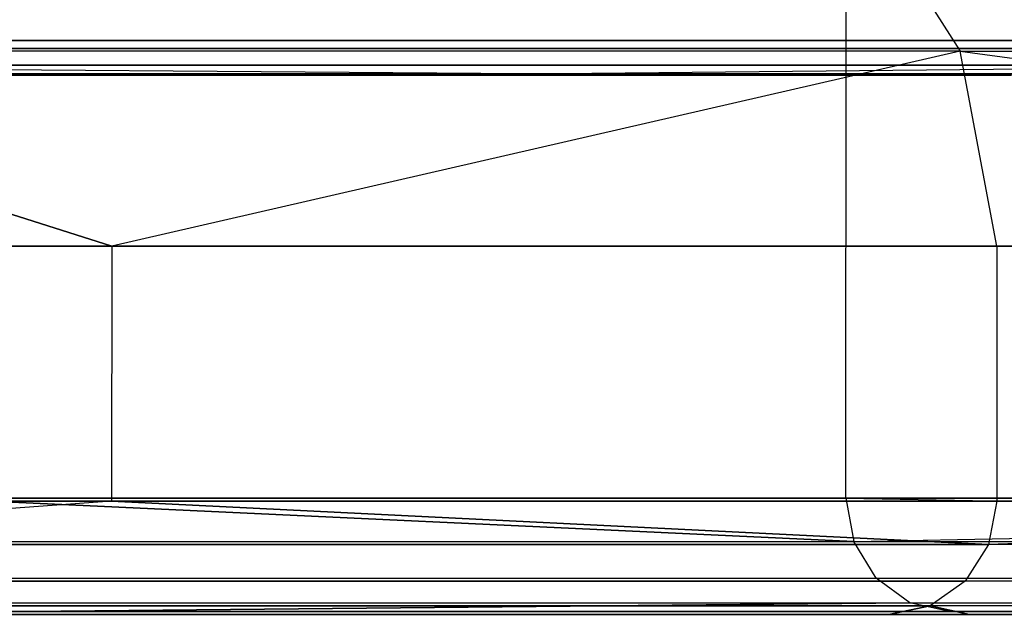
# Model space of a CAD drawing. Extents: x -172 to 172, y -29 to 28.
# Tile 21 of 256: x -156.89 to -155.16, y -7.51 to -6.46. Entities that reach past the tile are written whole.
import ezdxf

# ---------------------------------------------------------------- set-up
doc = ezdxf.new("R2010")
doc.units = 0
doc.header["$LTSCALE"] = 25.4
doc.layers.get('0').update_dxf_attribs({"linetype": 'CONTINUOUS'})

# ---------------------------------------------------------------- blocks, each defined once
blk = doc.blocks.new('RYFLO_AURA_STL')
at = {"color": 0}
for p, q in [((-155.4357, -7.3033, -1312.1096), (-155.4257, 7.0967, -1312.1052)), ((-155.4357, -7.3033, -1312.1096), (-155.4257, 7.0967, -1312.1052)), ((-155.4357, -7.3033, -1174.3906), (-155.4257, 7.0967, -1174.395)), ((-155.4357, -7.3033, -1174.3906), (-155.4257, 7.0967, -1174.395)), ((-155.4196, -6.222, -1293.2632), (-155.2341, -6.5142, -1293.2035)), ((-155.4196, -6.222, -1293.2632), (-155.2341, -6.5142, -1293.2035)), ((-155.4196, -6.222, -1193.2371), (-155.2341, -6.5142, -1193.2969)), ((-155.4196, -6.222, -1193.2371), (-155.2341, -6.5142, -1193.2969)), ((-158.0783, -6.4955, -1303.0081), (-154.513, -6.4955, -1311.7008)), ((-158.0783, -6.4955, -1303.0081), (-154.513, -6.4955, -1311.7008)), ((-154.513, -6.4955, -1174.7994), (-158.0783, -6.4955, -1183.4922)), ((-154.513, -6.4955, -1174.7994), (-158.0783, -6.4955, -1183.4922)), ((-154.9442, -6.5098, -1186.0881), (-157.0689, -6.5098, -1192.2153)), ((-157.0689, -6.5098, -1294.2849), (-154.9442, -6.5098, -1300.4121)), ((-157.0689, -6.5098, -1294.2849), (-154.9442, -6.5098, -1300.4121)), ((-154.9442, -6.5098, -1186.0881), (-157.0689, -6.5098, -1192.2153)), ((-157.8115, -6.5142, -1202.1592), (-156.7303, -6.8586, -1198.4583)), ((-156.7303, -6.8586, -1288.042), (-157.8115, -6.5142, -1284.3411)), ((-156.7303, -6.8586, -1288.042), (-157.8115, -6.5142, -1284.3411)), ((-155.2341, -6.5142, -1293.2035), (-157.8115, -6.5142, -1284.3411)), ((-155.2341, -6.5142, -1293.2035), (-157.8115, -6.5142, -1284.3411)), ((-155.2341, -6.5142, -1193.2969), (-157.8115, -6.5142, -1202.1592)), ((-155.2341, -6.5142, -1193.2969), (-157.8115, -6.5142, -1202.1592)), ((-157.8115, -6.5142, -1202.1592), (-156.7303, -6.8586, -1198.4583)), ((-155.2341, -6.5142, -1293.2035), (-156.7303, -6.8586, -1288.042)), ((-155.2341, -6.5142, -1293.2035), (-156.7303, -6.8586, -1288.042)), ((-155.2341, -6.5142, -1193.2969), (-156.7303, -6.8586, -1198.4583)), ((-155.2341, -6.5142, -1193.2969), (-156.7303, -6.8586, -1198.4583)), ((-155.1691, -6.8586, -1193.3177), (-155.2341, -6.5142, -1193.2969)), ((-155.2341, -6.5142, -1193.2969), (-152.6761, -6.8586, -1186.1476)), ((-155.1691, -6.8586, -1293.1825), (-155.2341, -6.5142, -1293.2035)), ((-155.2341, -6.5142, -1293.2035), (-152.1593, -6.5142, -1301.9058)), ((-155.2341, -6.5142, -1293.2035), (-152.1593, -6.5142, -1301.9058)), ((-155.2341, -6.5142, -1293.2035), (-152.6761, -6.8586, -1300.3527)), ((-155.2341, -6.5142, -1293.2035), (-152.6761, -6.8586, -1300.3527)), ((-155.1691, -6.8586, -1293.1825), (-155.2341, -6.5142, -1293.2035)), ((-155.1691, -6.8586, -1193.3177), (-155.2341, -6.5142, -1193.2969)), ((-155.2341, -6.5142, -1193.2969), (-152.6761, -6.8586, -1186.1476)), ((-155.2341, -6.5142, -1193.2969), (-152.1593, -6.5142, -1184.5945)), ((-155.2341, -6.5142, -1193.2969), (-152.1593, -6.5142, -1184.5945)), ((-156.0016, -6.5542, -1307.8682), (-158.0176, -6.5389, -1302.9851)), ((-158.0176, -6.5389, -1302.9851), (-154.4537, -6.5389, -1311.6746)), ((-158.0176, -6.5389, -1302.9851), (-154.4537, -6.5389, -1311.6746)), ((-156.0016, -6.5542, -1307.8682), (-158.0176, -6.5389, -1302.9851)), ((-154.4537, -6.5389, -1174.8257), (-158.0176, -6.5389, -1183.5151)), ((-154.4537, -6.5389, -1174.8257), (-158.0176, -6.5389, -1183.5151)), ((-156.0016, -6.5542, -1178.6321), (-158.0176, -6.5389, -1183.5151)), ((-156.0016, -6.5542, -1178.6321), (-158.0176, -6.5389, -1183.5151)), ((-156.0016, -6.5542, -1307.8682), (-154.4537, -6.5389, -1311.6746)), ((-156.0016, -6.5542, -1307.8682), (-154.4537, -6.5389, -1311.6746)), ((-156.0016, -6.5542, -1178.6321), (-154.4537, -6.5389, -1174.8257)), ((-156.0016, -6.5542, -1178.6321), (-154.4537, -6.5389, -1174.8257)), ((-157.9461, -6.5542, -1302.958), (-156.0016, -6.5542, -1307.8682)), ((-156.0016, -6.5542, -1178.6321), (-157.9461, -6.5542, -1183.5422)), ((-156.0016, -6.5542, -1178.6321), (-157.9461, -6.5542, -1183.5422)), ((-157.9461, -6.5542, -1302.958), (-156.0016, -6.5542, -1307.8682)), ((-157.2706, -6.5568, -1294.3505), (-155.1432, -6.5568, -1300.4855)), ((-155.1432, -6.5568, -1186.0148), (-157.2706, -6.5568, -1192.1498)), ((-155.1432, -6.5568, -1186.0148), (-157.2706, -6.5568, -1192.1498)), ((-157.2706, -6.5568, -1294.3505), (-155.1432, -6.5568, -1300.4855)), ((-156.0016, -6.5542, -1307.8682), (-154.3837, -6.5542, -1311.6436)), ((-154.3837, -6.5542, -1174.8567), (-156.0016, -6.5542, -1178.6321)), ((-154.3837, -6.5542, -1174.8567), (-156.0016, -6.5542, -1178.6321)), ((-156.0016, -6.5542, -1307.8682), (-154.3837, -6.5542, -1311.6436)), ((-156.7303, -6.8586, -1198.4583), (-157.7455, -6.8586, -1202.1764)), ((-157.7455, -6.8586, -1284.3239), (-156.7303, -6.8586, -1288.042)), ((-157.7455, -6.8586, -1284.3239), (-156.7303, -6.8586, -1288.042)), ((-156.7303, -6.8586, -1198.4583), (-157.7455, -6.8586, -1202.1764)), ((-156.7303, -6.8586, -1288.042), (-156.7306, -7.3086, -1288.042)), ((-156.7303, -6.8586, -1288.042), (-156.7306, -7.3086, -1288.042)), ((-156.7303, -6.8586, -1198.4583), (-156.7306, -7.3086, -1198.4583)), ((-156.7303, -6.8586, -1198.4583), (-156.7306, -7.3086, -1198.4583)), ((-156.7303, -6.8586, -1288.042), (-155.1691, -6.8586, -1293.1825)), ((-155.1691, -6.8586, -1193.3177), (-156.7303, -6.8586, -1198.4583)), ((-156.7303, -6.8586, -1288.042), (-155.1691, -6.8586, -1293.1825)), ((-155.1691, -6.8586, -1193.3177), (-156.7303, -6.8586, -1198.4583)), ((-155.1691, -6.8586, -1293.1825), (-155.1694, -7.3086, -1293.1826)), ((-155.1691, -6.8586, -1293.1825), (-155.1694, -7.3086, -1293.1826)), ((-155.1691, -6.8586, -1193.3177), (-155.1694, -7.3086, -1193.3176)), ((-155.1691, -6.8586, -1193.3177), (-155.1694, -7.3086, -1193.3176)), ((-152.6761, -6.8586, -1186.1476), (-155.1691, -6.8586, -1193.3177)), ((-155.1691, -6.8586, -1293.1825), (-152.6761, -6.8586, -1300.3527)), ((-155.1691, -6.8586, -1293.1825), (-152.6761, -6.8586, -1300.3527)), ((-152.6761, -6.8586, -1186.1476), (-155.1691, -6.8586, -1193.3177)), ((-156.7306, -7.3086, -1288.042), (-157.7606, -7.3851, -1284.3278)), ((-156.7306, -7.3086, -1288.042), (-157.7606, -7.3851, -1284.3278)), ((-156.7306, -7.3086, -1198.4583), (-157.7606, -7.3851, -1202.1725)), ((-156.7306, -7.3086, -1198.4583), (-157.7606, -7.3851, -1202.1725)), ((-157.7458, -7.3086, -1284.324), (-156.7306, -7.3086, -1288.042)), ((-156.7306, -7.3086, -1198.4583), (-157.7458, -7.3086, -1202.1763)), ((-157.7458, -7.3086, -1284.324), (-156.7306, -7.3086, -1288.042)), ((-156.7306, -7.3086, -1198.4583), (-157.7458, -7.3086, -1202.1763)), ((-155.4357, -7.3033, -1312.1096), (-157.0646, -7.3033, -1308.3085)), ((-157.0646, -7.3033, -1178.1918), (-155.4357, -7.3033, -1174.3906)), ((-155.4357, -7.3033, -1312.1096), (-157.0646, -7.3033, -1308.3085)), ((-155.4218, -7.3798, -1312.1035), (-157.0646, -7.3033, -1308.3085)), ((-155.4218, -7.3798, -1312.1035), (-157.0646, -7.3033, -1308.3085)), ((-157.0646, -7.3033, -1178.1918), (-155.4357, -7.3033, -1174.3906)), ((-157.0646, -7.3033, -1178.1918), (-155.4218, -7.3798, -1174.3967)), ((-157.0646, -7.3033, -1178.1918), (-155.4218, -7.3798, -1174.3967)), ((-156.7306, -7.3086, -1288.042), (-155.1694, -7.3086, -1293.1826)), ((-155.1694, -7.3086, -1193.3176), (-156.7306, -7.3086, -1198.4583)), ((-155.1694, -7.3086, -1193.3176), (-156.7306, -7.3086, -1198.4583)), ((-155.184, -7.3851, -1193.313), (-156.7306, -7.3086, -1198.4583)), ((-156.7306, -7.3086, -1288.042), (-155.1694, -7.3086, -1293.1826)), ((-156.7306, -7.3086, -1288.042), (-155.184, -7.3851, -1293.1873)), ((-156.7306, -7.3086, -1288.042), (-155.184, -7.3851, -1293.1873)), ((-155.184, -7.3851, -1193.313), (-156.7306, -7.3086, -1198.4583)), ((-151.476, -7.3033, -1320.431), (-155.4357, -7.3033, -1312.1096)), ((-155.4357, -7.3033, -1174.3906), (-151.476, -7.3033, -1166.0692)), ((-155.4357, -7.3033, -1174.3906), (-151.476, -7.3033, -1166.0692)), ((-155.4357, -7.3033, -1174.3906), (-155.4218, -7.3798, -1174.3967)), ((-155.4357, -7.3033, -1312.1096), (-155.4218, -7.3798, -1312.1035)), ((-155.4357, -7.3033, -1312.1096), (-155.4218, -7.3798, -1312.1035)), ((-155.4357, -7.3033, -1312.1096), (-151.3551, -7.3798, -1320.6346)), ((-155.4357, -7.3033, -1312.1096), (-151.3551, -7.3798, -1320.6346)), ((-151.476, -7.3033, -1320.431), (-155.4357, -7.3033, -1312.1096)), ((-155.4357, -7.3033, -1174.3906), (-155.4218, -7.3798, -1174.3967)), ((-155.4218, -7.3798, -1174.3967), (-151.476, -7.3033, -1166.0692)), ((-155.4218, -7.3798, -1174.3967), (-151.476, -7.3033, -1166.0692)), ((-155.1694, -7.3086, -1193.3176), (-155.184, -7.3851, -1193.313)), ((-155.1694, -7.3086, -1293.1826), (-155.184, -7.3851, -1293.1873)), ((-155.184, -7.3851, -1293.1873), (-152.6764, -7.3086, -1300.3528)), ((-155.184, -7.3851, -1293.1873), (-152.6764, -7.3086, -1300.3528)), ((-155.1694, -7.3086, -1293.1826), (-155.184, -7.3851, -1293.1873)), ((-152.6764, -7.3086, -1186.1475), (-155.184, -7.3851, -1193.313)), ((-155.1694, -7.3086, -1193.3176), (-155.184, -7.3851, -1193.313)), ((-152.6764, -7.3086, -1186.1475), (-155.184, -7.3851, -1193.313)), ((-155.1694, -7.3086, -1293.1826), (-152.6764, -7.3086, -1300.3528)), ((-152.6764, -7.3086, -1186.1475), (-155.1694, -7.3086, -1193.3176)), ((-155.1694, -7.3086, -1293.1826), (-152.6764, -7.3086, -1300.3528)), ((-152.6764, -7.3086, -1186.1475), (-155.1694, -7.3086, -1193.3176)), ((-159.0081, -7.3798, -1303.3595), (-155.4218, -7.3798, -1312.1035)), ((-159.0081, -7.3798, -1303.3595), (-155.4218, -7.3798, -1312.1035)), ((-159.0081, -7.3798, -1183.1407), (-155.4218, -7.3798, -1174.3967)), ((-159.0081, -7.3798, -1183.1407), (-155.4218, -7.3798, -1174.3967)), ((-155.3822, -7.4448, -1312.0859), (-155.4218, -7.3798, -1312.1035)), ((-155.4218, -7.3798, -1312.1035), (-151.3551, -7.3798, -1320.6346)), ((-155.4218, -7.3798, -1312.1035), (-151.3551, -7.3798, -1320.6346)), ((-155.3822, -7.4448, -1312.0859), (-155.4218, -7.3798, -1312.1035)), ((-155.3822, -7.4448, -1174.4143), (-155.4218, -7.3798, -1174.3967)), ((-155.4218, -7.3798, -1174.3967), (-151.3551, -7.3798, -1165.8656)), ((-155.4218, -7.3798, -1174.3967), (-151.3551, -7.3798, -1165.8656)), ((-155.3822, -7.4448, -1174.4143), (-155.4218, -7.3798, -1174.3967)), ((-157.7606, -7.3851, -1284.3278), (-155.184, -7.3851, -1293.1873)), ((-157.7606, -7.3851, -1284.3278), (-155.184, -7.3851, -1293.1873)), ((-155.184, -7.3851, -1193.313), (-157.7606, -7.3851, -1202.1725)), ((-155.184, -7.3851, -1193.313), (-157.7606, -7.3851, -1202.1725)), ((-155.184, -7.3851, -1293.1873), (-155.2253, -7.45, -1293.2006)), ((-155.184, -7.3851, -1293.1873), (-155.2253, -7.45, -1293.2006)), ((-155.184, -7.3851, -1193.313), (-155.2253, -7.45, -1193.2997)), ((-155.184, -7.3851, -1193.313), (-155.2253, -7.45, -1193.2997)), ((-152.1102, -7.3851, -1301.8868), (-155.184, -7.3851, -1293.1873)), ((-152.1102, -7.3851, -1301.8868), (-155.184, -7.3851, -1293.1873)), ((-152.1102, -7.3851, -1184.6134), (-155.184, -7.3851, -1193.313)), ((-152.1102, -7.3851, -1184.6134), (-155.184, -7.3851, -1193.313)), ((-158.9676, -7.4448, -1303.3442), (-155.3822, -7.4448, -1312.0859)), ((-158.9676, -7.4448, -1303.3442), (-155.3822, -7.4448, -1312.0859)), ((-158.9676, -7.4448, -1183.156), (-155.3822, -7.4448, -1174.4143)), ((-158.9676, -7.4448, -1183.156), (-155.3822, -7.4448, -1174.4143)), ((-155.3229, -7.4882, -1312.0597), (-155.3822, -7.4448, -1312.0859)), ((-155.3822, -7.4448, -1312.0859), (-151.3165, -7.4448, -1320.6149)), ((-155.3822, -7.4448, -1312.0859), (-151.3165, -7.4448, -1320.6149)), ((-155.3229, -7.4882, -1312.0597), (-155.3822, -7.4448, -1312.0859)), ((-155.3229, -7.4882, -1174.4406), (-155.3822, -7.4448, -1174.4143)), ((-155.3822, -7.4448, -1174.4143), (-151.3165, -7.4448, -1165.8854)), ((-155.3822, -7.4448, -1174.4143), (-151.3165, -7.4448, -1165.8854)), ((-155.3229, -7.4882, -1174.4406), (-155.3822, -7.4448, -1174.4143)), ((-157.8026, -7.45, -1284.3387), (-155.2253, -7.45, -1293.2006)), ((-157.8026, -7.45, -1284.3387), (-155.2253, -7.45, -1293.2006)), ((-155.2253, -7.45, -1193.2997), (-157.8026, -7.45, -1202.1615)), ((-155.2253, -7.45, -1193.2997), (-157.8026, -7.45, -1202.1615)), ((-155.2253, -7.45, -1293.2006), (-155.2871, -7.4933, -1293.2205)), ((-155.2253, -7.45, -1293.2006), (-155.2871, -7.4933, -1293.2205)), ((-155.2253, -7.45, -1193.2997), (-155.2871, -7.4933, -1193.2798)), ((-155.2253, -7.45, -1193.2997), (-155.2871, -7.4933, -1193.2798)), ((-152.1507, -7.45, -1301.9025), (-155.2253, -7.45, -1293.2006)), ((-152.1507, -7.45, -1301.9025), (-155.2253, -7.45, -1293.2006)), ((-152.1507, -7.45, -1184.5978), (-155.2253, -7.45, -1193.2997)), ((-152.1507, -7.45, -1184.5978), (-155.2253, -7.45, -1193.2997)), ((-158.9069, -7.4882, -1303.3213), (-156.88, -7.5035, -1308.2319)), ((-158.9069, -7.4882, -1303.3213), (-156.88, -7.5035, -1308.2319)), ((-158.9069, -7.4882, -1303.3213), (-155.3229, -7.4882, -1312.0597)), ((-158.9069, -7.4882, -1303.3213), (-155.3229, -7.4882, -1312.0597)), ((-158.9069, -7.4882, -1183.179), (-155.3229, -7.4882, -1174.4406)), ((-158.9069, -7.4882, -1183.179), (-155.3229, -7.4882, -1174.4406)), ((-158.9069, -7.4882, -1183.179), (-156.88, -7.5035, -1178.2683)), ((-158.9069, -7.4882, -1183.179), (-156.88, -7.5035, -1178.2683)), ((-157.8654, -7.4933, -1284.3551), (-155.2871, -7.4933, -1293.2205)), ((-157.8654, -7.4933, -1284.3551), (-155.2871, -7.4933, -1293.2205)), ((-155.2871, -7.4933, -1193.2798), (-157.8654, -7.4933, -1202.1451)), ((-155.2871, -7.4933, -1193.2798), (-157.8654, -7.4933, -1202.1451)), ((-155.3229, -7.4882, -1174.4406), (-156.88, -7.5035, -1178.2683)), ((-156.88, -7.5035, -1308.2319), (-155.3229, -7.4882, -1312.0597)), ((-156.88, -7.5035, -1308.2319), (-155.3229, -7.4882, -1312.0597)), ((-155.3229, -7.4882, -1174.4406), (-156.88, -7.5035, -1178.2683)), ((-155.3599, -7.5085, -1193.2563), (-155.2871, -7.4933, -1193.2798)), ((-155.2871, -7.4933, -1293.2205), (-155.3599, -7.5085, -1293.2439)), ((-155.2871, -7.4933, -1293.2205), (-155.3599, -7.5085, -1293.2439)), ((-155.3599, -7.5085, -1193.2563), (-155.2871, -7.4933, -1193.2798)), ((-155.2529, -7.5035, -1312.0287), (-155.3229, -7.4882, -1312.0597)), ((-155.3229, -7.4882, -1312.0597), (-151.298, -7.5035, -1320.3403)), ((-155.2529, -7.5035, -1174.4716), (-155.3229, -7.4882, -1174.4406)), ((-155.3229, -7.4882, -1312.0597), (-151.298, -7.5035, -1320.3403)), ((-155.3229, -7.4882, -1312.0597), (-151.2588, -7.4882, -1320.5853)), ((-155.3229, -7.4882, -1312.0597), (-151.2588, -7.4882, -1320.5853)), ((-155.2529, -7.5035, -1312.0287), (-155.3229, -7.4882, -1312.0597)), ((-155.3229, -7.4882, -1174.4406), (-151.2588, -7.4882, -1165.9149)), ((-155.3229, -7.4882, -1174.4406), (-151.2588, -7.4882, -1165.9149)), ((-155.3229, -7.4882, -1174.4406), (-151.298, -7.5035, -1166.1599)), ((-155.3229, -7.4882, -1174.4406), (-151.298, -7.5035, -1166.1599)), ((-155.2529, -7.5035, -1174.4716), (-155.3229, -7.4882, -1174.4406)), ((-155.2871, -7.4933, -1193.2798), (-155.2178, -7.5085, -1192.8168)), ((-155.2178, -7.5085, -1293.6835), (-155.2871, -7.4933, -1293.2205)), ((-155.2178, -7.5085, -1293.6835), (-155.2871, -7.4933, -1293.2205)), ((-152.2113, -7.4933, -1301.9258), (-155.2871, -7.4933, -1293.2205)), ((-152.2113, -7.4933, -1301.9258), (-155.2871, -7.4933, -1293.2205)), ((-152.2113, -7.4933, -1184.5745), (-155.2871, -7.4933, -1193.2798)), ((-152.2113, -7.4933, -1184.5745), (-155.2871, -7.4933, -1193.2798)), ((-155.2871, -7.4933, -1193.2798), (-155.2178, -7.5085, -1192.8168)), ((-152.2113, -7.4933, -1301.9258), (-155.2178, -7.5085, -1293.6835)), ((-152.2113, -7.4933, -1301.9258), (-155.2178, -7.5085, -1293.6835)), ((-152.2113, -7.4933, -1184.5745), (-155.2178, -7.5085, -1192.8168)), ((-152.2113, -7.4933, -1184.5745), (-155.2178, -7.5085, -1192.8168)), ((-158.8354, -7.5035, -1303.2942), (-156.88, -7.5035, -1308.2319)), ((-156.88, -7.5035, -1178.2683), (-158.8354, -7.5035, -1183.2061)), ((-158.8354, -7.5035, -1303.2942), (-156.88, -7.5035, -1308.2319)), ((-156.88, -7.5035, -1178.2683), (-158.8354, -7.5035, -1183.2061)), ((-157.9395, -7.5085, -1284.3744), (-155.3599, -7.5085, -1293.2439)), ((-155.3599, -7.5085, -1193.2563), (-157.9395, -7.5085, -1202.1259)), ((-157.9395, -7.5085, -1284.3744), (-155.3599, -7.5085, -1293.2439)), ((-155.3599, -7.5085, -1193.2563), (-157.9395, -7.5085, -1202.1259)), ((-156.88, -7.5035, -1308.2319), (-155.2529, -7.5035, -1312.0287)), ((-155.2529, -7.5035, -1174.4716), (-156.88, -7.5035, -1178.2683)), ((-155.2529, -7.5035, -1174.4716), (-156.88, -7.5035, -1178.2683)), ((-156.88, -7.5035, -1308.2319), (-155.2529, -7.5035, -1312.0287)), ((-155.2178, -7.5085, -1192.8168), (-155.3599, -7.5085, -1193.2563)), ((-155.3599, -7.5085, -1293.2439), (-155.2178, -7.5085, -1293.6835)), ((-155.2178, -7.5085, -1192.8168), (-155.3599, -7.5085, -1193.2563)), ((-155.3599, -7.5085, -1293.2439), (-155.2178, -7.5085, -1293.6835)), ((-155.2529, -7.5035, -1312.0287), (-151.298, -7.5035, -1320.3403)), ((-151.298, -7.5035, -1166.1599), (-155.2529, -7.5035, -1174.4716)), ((-155.2529, -7.5035, -1312.0287), (-151.298, -7.5035, -1320.3403)), ((-151.298, -7.5035, -1166.1599), (-155.2529, -7.5035, -1174.4716)), ((-155.2178, -7.5085, -1293.6835), (-152.2827, -7.5085, -1301.9534)), ((-152.2827, -7.5085, -1184.5469), (-155.2178, -7.5085, -1192.8168)), ((-152.2827, -7.5085, -1184.5469), (-155.2178, -7.5085, -1192.8168)), ((-155.2178, -7.5085, -1293.6835), (-152.2827, -7.5085, -1301.9534))]:
    blk.add_line(p, q, dxfattribs=at)

msp = doc.modelspace()

# ---------------------------------------------------------------- block references
at = {"color": 0}
msp.add_blockref('RYFLO_AURA_STL', (0, 0), dxfattribs=at)

doc.saveas('drawing.dxf')
